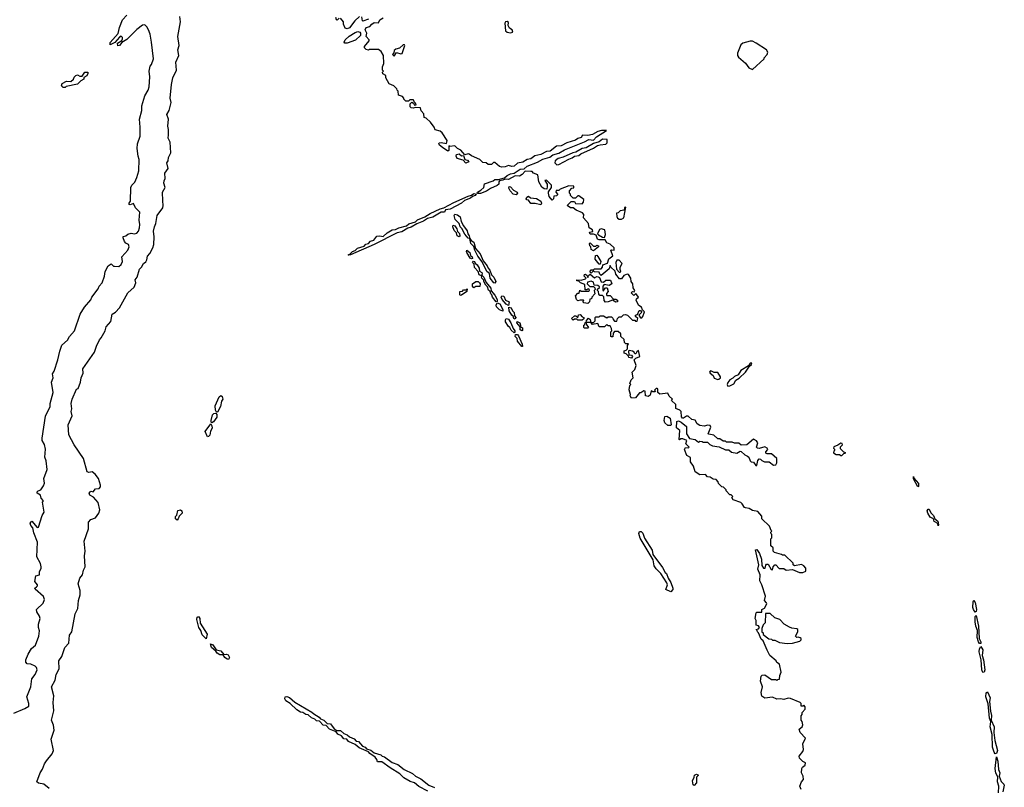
# Model space of a CAD drawing. Extents: x 2673034 to 2765626, y 830478 to 954748.
# Tile 39 of 126: x 2692748 to 2701546, y 879336 to 886195. Entities that reach past the tile are written whole.
import ezdxf

# ---------------------------------------------------------------- set-up
doc = ezdxf.new("R2010")
doc.units = 0

msp = doc.modelspace()

# ---------------------------------------------------------------- linework, layer by layer
at = {"layer": '0CON05XD'}
for points in [[(2692695, 879997.5), (2692795, 880040), (2692828.3, 880061.7), (2692828.8, 880085), (2692811.2, 880145), (2692846, 880235), (2692856.7, 880305), (2692886.1, 880343.9), (2692903.3, 880385), (2692897.5, 880405), (2692885, 880417.5), (2692847, 880437), (2692815, 880440), (2692802.5, 880455), (2692802.5, 880475), (2692823.3, 880525), (2692853.3, 880575), (2692890, 880605), (2692919.2, 880685), (2692926, 880735), (2692916.2, 880765), (2692916.7, 880795), (2692930, 880845), (2692926.2, 880865), (2692900, 880905), (2692898.8, 880925), (2692958.3, 880981.7), (2692970, 881015), (2692959.7, 881039.7), (2692887.5, 881105), (2692882.5, 881115), (2692898.3, 881128.3), (2692907.5, 881135), (2692906.4, 881146.4), (2692883.8, 881175), (2692891.2, 881225), (2692926.2, 881233.8), (2692925.8, 881265), (2692939.7, 881290.3), (2692940.8, 881305), (2692932.5, 881335), (2692901.2, 881395), (2692906, 881525), (2692875, 881610), (2692866.7, 881655), (2692846.2, 881675), (2692842.5, 881695), (2692855, 881712.5), (2692905, 881657.5), (2692915, 881660), (2692950, 881765), (2692966.1, 881793.9), (2692952.5, 881885), (2692960, 881895), (2692939.3, 881919.3), (2692932.5, 881945), (2692903.6, 881963.6), (2692902.5, 881975), (2692914.1, 881985.9), (2692936.4, 881993.6), (2692961.7, 882028.3), (2692970, 882055), (2692963.3, 882095), (2692992, 882175), (2692983.6, 882253.6), (2692973.8, 882285), (2692978.8, 882358.8), (2692968.8, 882398.8), (2692949.2, 882435), (2692948.6, 882455), (2692978.9, 882651.1), (2693005, 882708.8), (2693018.8, 882735), (2693018.8, 882765), (2693045.8, 882865), (2693032, 882955), (2693046.2, 882995), (2693040.8, 883029.2), (2693056.7, 883055), (2693090, 883155), (2693105.8, 883234.2), (2693124.1, 883285.9), (2693175, 883332.5), (2693193.3, 883365), (2693238.8, 883415), (2693287.5, 883565), (2693327.5, 883625), (2693385, 883692.5), (2693392.5, 883715), (2693449.7, 883790.3), (2693457.5, 883815), (2693485.7, 883844.3), (2693507, 883903), (2693512.5, 883945), (2693538, 883995), (2693565, 884013.3), (2693585, 883993.3), (2693595, 883991.2), (2693635, 883990), (2693655, 884007.5), (2693667.5, 884035), (2693661.2, 884075), (2693715, 884136.7), (2693726.4, 884166.4), (2693720, 884185), (2693697.7, 884197.7), (2693684.2, 884214.2), (2693672.5, 884245), (2693672.5, 884257.5), (2693695, 884264), (2693715, 884280), (2693745, 884288.8), (2693775, 884282.5), (2693795, 884288), (2693809.2, 884305), (2693817.1, 884335), (2693820, 884365), (2693814.2, 884405), (2693821.2, 884475), (2693783.8, 884515), (2693765, 884552.5), (2693735, 884540), (2693727.5, 884545), (2693727.5, 884555), (2693736.7, 884573.3), (2693740.8, 884695), (2693750.8, 884715), (2693777.2, 884742.8), (2693796, 884785), (2693812, 884845), (2693816, 884945), (2693805.8, 884975), (2693797.5, 885045), (2693800, 885085), (2693823.8, 885155), (2693825.6, 885235), (2693818.8, 885305), (2693840, 885385), (2693838, 885425), (2693867.5, 885515), (2693895.6, 885564.4), (2693904.2, 885595), (2693911.2, 885685), (2693903.3, 885735), (2693915, 885780), (2693926.7, 885795), (2693942.5, 885845), (2693926.7, 885995), (2693913.3, 886065), (2693897.5, 886105), (2693885, 886130), (2693865, 886150), (2693845, 886147.5), (2693795, 886107.5), (2693705, 886017.5), (2693660, 885990), (2693640, 885965), (2693625, 885960), (2693622.5, 885985), (2693660, 886010), (2693667, 886023), (2693667.5, 886035), (2693655, 886047.5), (2693640.7, 886039.3), (2693598.8, 885991.2), (2693555, 885970), (2693555, 885990), (2693627, 886073), (2693638.8, 886125), (2693666.4, 886193.6), (2693706.7, 886235)], [(2693285, 881205.6), (2693308.5, 881235), (2693317.1, 881275), (2693332.5, 881305), (2693328.2, 881405), (2693333.8, 881446.2), (2693322.9, 881535), (2693361.4, 881645), (2693362.5, 881705), (2693382.5, 881727.5), (2693426.3, 881743.7), (2693455, 881786.7), (2693463.8, 881815), (2693450.5, 881880.5), (2693407.9, 881927.9), (2693373.3, 881945), (2693368.8, 881965), (2693385, 881982.5), (2693405, 881977.5), (2693425, 882002.5), (2693456.7, 882005), (2693468.7, 882021.3), (2693470, 882035), (2693452, 882095), (2693421.2, 882135), (2693395, 882153.8), (2693365, 882148.8), (2693352, 882155), (2693319.2, 882275), (2693234.4, 882395), (2693187.5, 882485), (2693182, 882575), (2693216.2, 882655), (2693206.7, 882695), (2693213, 882717), (2693208.8, 882765), (2693216, 882804), (2693255, 882892.5), (2693270.7, 882899.3), (2693292, 882955), (2693295.7, 882995), (2693313.8, 883035), (2693311.2, 883075), (2693416.2, 883225), (2693432.7, 883277.3), (2693461.2, 883335), (2693477.3, 883352.7), (2693512, 883415), (2693519.3, 883450.7), (2693561.7, 883498.3), (2693575, 883562.5), (2693605, 883582.5), (2693640.5, 883619.5), (2693713.3, 883755), (2693770, 883805), (2693786.7, 883845), (2693780.7, 883869.3), (2693798.8, 883895), (2693817.5, 883965), (2693837.5, 883985), (2693855, 884017.5), (2693875, 884030), (2693885, 884050), (2693889.3, 884080.7), (2693910, 884105), (2693936.2, 884155), (2693947, 884187), (2693950, 884255), (2693943.9, 884303.9), (2693951.2, 884345), (2693963.3, 884375), (2693976.2, 884445), (2694026.2, 884515), (2694031.2, 884535), (2694027.5, 884575), (2694023.3, 884655), (2694047.5, 884695), (2694036.7, 884735), (2694037.5, 884755), (2694046.7, 884775), (2694046.2, 884825), (2694073.3, 884865), (2694062, 884915), (2694073.3, 884935), (2694076.2, 884965), (2694098, 885005), (2694092, 885102), (2694073.3, 885135), (2694078.8, 885165), (2694078.8, 885215), (2694072, 885245), (2694077.5, 885305), (2694062.7, 885347.3), (2694083.3, 885385), (2694101.2, 885455), (2694092, 885495), (2694103.8, 885615), (2694116.2, 885675), (2694148, 885745), (2694144, 885815), (2694171.2, 885875), (2694162, 885925), (2694172, 885965), (2694160, 886045), (2694184.4, 886175), (2694178.6, 886225)], [(2695601.7, 886208.3), (2695585, 886190), (2695580, 886195), (2695572.5, 886215)], [(2695785, 886222.5), (2695742.5, 886185), (2695695, 886122.5), (2695675, 886113.3), (2695655, 886120), (2695640, 886155), (2695640, 886175), (2695615, 886210)], [(2695865, 886200), (2695815, 886182.5), (2695810, 886185), (2695805, 886220)], [(2698223.3, 883233.3), (2698195, 883240), (2698188.3, 883231.7), (2698191.7, 883201.7), (2698216.2, 883196.2), (2698222.5, 883185), (2698215, 883170), (2698190, 883175), (2698188.3, 883188.3), (2698168.3, 883208.3), (2698150, 883215), (2698150, 883235), (2698168.3, 883241.7), (2698180, 883255), (2698180, 883285), (2698188.3, 883298.3), (2698165, 883300), (2698151.7, 883311.7), (2698148.3, 883338.3), (2698120, 883365), (2698118.3, 883388.3), (2698095, 883410), (2698061.7, 883408.3), (2698050, 883395), (2698048.3, 883361.7), (2698035, 883360), (2698030, 883365), (2698030, 883405), (2698040, 883415), (2698037, 883437), (2698025, 883460), (2698005, 883460), (2697995, 883470), (2697975, 883450), (2697925, 883450), (2697915, 883480), (2697865, 883470), (2697850, 883490), (2697810, 883490), (2697810, 883475), (2697830, 883445), (2697825, 883440), (2697795, 883440), (2697790, 883445), (2697790, 883465), (2697798.3, 883471.7), (2697801.7, 883488.3), (2697810, 883490), (2697811.7, 883508.3), (2697831.7, 883528.3), (2697847, 883517), (2697850, 883490), (2697875, 883490), (2697890, 883505), (2697890, 883535), (2697895, 883540), (2697925, 883540), (2697935, 883550), (2697965, 883550), (2697995, 883530), (2698005, 883540), (2698035, 883540), (2698048.3, 883528.3), (2698050, 883515), (2698061.7, 883501.7), (2698085, 883500), (2698090, 883525), (2698105, 883540), (2698125, 883540), (2698143, 883557), (2698161.7, 883561.7), (2698180, 883555), (2698225, 883510), (2698245, 883510), (2698251.7, 883501.7), (2698265, 883500), (2698270, 883525), (2698251.7, 883541.7), (2698250, 883555), (2698268.3, 883561.7), (2698283.3, 883595), (2698295, 883597.5), (2698307, 883583), (2698280, 883555), (2698295, 883530), (2698308.3, 883531.7), (2698317, 883543), (2698332.5, 883585), (2698312.5, 883602.5), (2698303.3, 883625), (2698280.9, 883640.9), (2698257.5, 883685), (2698260, 883700), (2698277.5, 883715), (2698255, 883747.5), (2698235, 883730), (2698212.5, 883755), (2698222.5, 883767.5), (2698237.5, 883762.5), (2698246.1, 883776.1), (2698230, 883800), (2698225.9, 883835.9), (2698212.5, 883855), (2698207.5, 883885), (2698188.3, 883918.3), (2698175, 883922.5), (2698145, 883910), (2698125, 883880), (2698108.3, 883878.3), (2698075, 883920), (2698068.3, 883948.3), (2698030, 883985), (2698025, 883997.5), (2698015, 883970), (2697945, 883910), (2697931.7, 883921.7), (2697925, 883940), (2697885, 883942.5), (2697875, 883950), (2697855, 883930), (2697843, 883943), (2697855, 883960), (2697875, 883960), (2697885, 883967.5), (2697945, 883970), (2697957, 883983), (2697960, 884005), (2697999.3, 884020.7), (2698011.7, 884058.3), (2698047.5, 884085), (2698030, 884135), (2698035, 884140), (2698060, 884135), (2698060, 884155), (2698025, 884190), (2697995, 884202.5), (2697978.3, 884228.3), (2697925, 884227.5), (2697912.5, 884235), (2697898.3, 884268.3), (2697875, 884280), (2697845, 884280), (2697840, 884295), (2697868.3, 884301.7), (2697867, 884317), (2697837.5, 884335), (2697830, 884375), (2697786.7, 884425), (2697787.5, 884455), (2697778.3, 884468.3), (2697721.7, 884491.7), (2697695, 884512.5), (2697670, 884515), (2697640, 884535), (2697675, 884570), (2697705, 884570), (2697715, 884552.5), (2697775, 884550), (2697787, 884563), (2697788.3, 884588.3), (2697745, 884620), (2697735, 884620), (2697715, 884600), (2697695, 884600), (2697670, 884625), (2697670, 884635), (2697660, 884645), (2697660, 884665), (2697681.7, 884688.3), (2697698.3, 884691.7), (2697698.3, 884708.3), (2697655, 884710), (2697578.3, 884681.7), (2697565, 884670), (2697541.7, 884668.3), (2697540, 884655), (2697557, 884633), (2697545, 884620), (2697521.7, 884618.3), (2697517.5, 884595), (2697505, 884582.5), (2697480, 884615), (2697472.5, 884645), (2697472.5, 884657.5), (2697500, 884695), (2697500, 884715), (2697455, 884760), (2697441.7, 884758.3), (2697460, 884725), (2697462.5, 884705), (2697458.3, 884681.7), (2697435, 884682.5), (2697415, 884697.5), (2697387.5, 884745), (2697378.3, 884808.3), (2697340, 884825), (2697327.7, 884837.7), (2697315, 884839.2), (2697265, 884841.9), (2697238.5, 884811.5), (2697215, 884796), (2697175, 884798.8), (2697115, 884767.3), (2697085, 884771.4), (2697065, 884760), (2697036.1, 884753.9), (2697028.8, 884745), (2697029.4, 884725), (2697015.9, 884714.1), (2696955, 884687.6), (2696918.1, 884661.9), (2696865, 884642), (2696840.8, 884640.8), (2696835.8, 884645), (2696840, 884655), (2696869.4, 884670.6), (2696895.8, 884694.2), (2696902.5, 884727.5), (2696980, 884755), (2696993.8, 884766.2), (2697025, 884767.1), (2697079.4, 884780.6), (2697105, 884803.8), (2697135, 884818.8), (2697166.9, 884823.1), (2697220.9, 884859.1), (2697255, 884862), (2697283, 884887), (2697375, 884921.1), (2697422, 884948), (2697485, 884967.5), (2697512.8, 884987.2), (2697565, 885002.9), (2697617.5, 885032.5), (2697794.2, 885105), (2697835, 885123.2), (2697875, 885118.8), (2697900.7, 885149.3), (2697990, 885205), (2697947.5, 885205), (2697914.6, 885195.4), (2697865, 885170), (2697825, 885161.4), (2697778, 885162), (2697765, 885143.8), (2697735, 885134.2), (2697715, 885119.2), (2697636.8, 885093.2), (2697585, 885068.8), (2697545, 885064), (2697489.5, 885020.5), (2697455, 885016), (2697405, 884990), (2697350.6, 884979.4), (2697315, 884952.9), (2697282.9, 884947.1), (2697245, 884922.5), (2697196.1, 884913.9), (2697165, 884887.5), (2697144.3, 884884.3), (2697115, 884893.3), (2697085, 884880), (2697055, 884877.5), (2697035, 884882.5), (2696995, 884917.5), (2696981.7, 884918.3), (2696965, 884900), (2696935, 884902.5), (2696915, 884916.7), (2696885, 884920), (2696860, 884945), (2696785, 884977.5), (2696765, 884993.3), (2696755, 884996.7), (2696725, 884987.5), (2696690, 885030), (2696660, 885045), (2696635, 885067.5), (2696592.5, 885062.5), (2696581.7, 885068.3), (2696582.5, 885025), (2696575, 885020), (2696525, 885052.5), (2696498.8, 885075), (2696493.3, 885085), (2696496.7, 885093.3), (2696515, 885096.2), (2696561.7, 885088.3), (2696568.8, 885115), (2696522.5, 885185), (2696505, 885197.5), (2696460.7, 885210.7), (2696452.5, 885235), (2696419.3, 885279.3), (2696380, 885315), (2696361.7, 885321.7), (2696360, 885355), (2696335, 885380), (2696328.3, 885408.3), (2696285, 885410), (2696265, 885403.3), (2696245, 885407.5), (2696237.5, 885415), (2696238.3, 885441.7), (2696251.7, 885458.3), (2696268.3, 885448.3), (2696275, 885430), (2696290, 885435), (2696285, 885450), (2696271.7, 885461.7), (2696270, 885475), (2696265, 885480), (2696235, 885480), (2696221.7, 885468.3), (2696198.3, 885468.3), (2696180, 885485), (2696180, 885495), (2696168.3, 885508.3), (2696131.7, 885521.7), (2696130, 885555), (2696120, 885565), (2696118.3, 885578.3), (2696090, 885605), (2696050.7, 885620.7), (2696020, 885675), (2696020, 885695), (2695991.7, 885711.7), (2695990, 885725), (2696000, 885735), (2695990, 885745), (2695990, 885775), (2696002.5, 885805), (2696000, 885875), (2695979.3, 885909.3), (2695955, 885930), (2695875, 885927.5), (2695865, 885922.5), (2695845, 885930), (2695830, 885945), (2695830, 885955), (2695870, 886005), (2695870, 886015), (2695842.5, 886045), (2695850, 886075), (2695834, 886105), (2695845, 886124), (2695877.3, 886132.7), (2695893.8, 886156.2), (2695915, 886171.1), (2695955, 886167.5), (2695966.2, 886195), (2695996.9, 886213.1)], [(2697135, 886077.5), (2697155, 886082.5), (2697150, 886105), (2697125, 886120), (2697113, 886143), (2697115, 886170), (2697105, 886177.5), (2697090, 886175), (2697082.5, 886165), (2697087.5, 886095), (2697105, 886082.5), (2697135, 886077.5)], [(2695654.3, 885984.3), (2695647.1, 885995), (2695656.7, 886015), (2695692.2, 886047.8), (2695745, 886080.9), (2695768.6, 886088.6), (2695786.7, 886085), (2695793.8, 886075), (2695793.3, 886055), (2695749.2, 886010.8), (2695675, 885984.4), (2695654.3, 885984.3)], [(2696095, 885870), (2696115, 885902.5), (2696155, 885890), (2696166, 885894), (2696190, 885965), (2696185, 885970), (2696175, 885970), (2696140.7, 885939.3), (2696108.3, 885931.7), (2696095, 885920), (2696091.7, 885898.3), (2696080, 885885), (2696095, 885870)], [(2699295, 885750), (2699400, 885845), (2699400, 885855), (2699427, 885883), (2699432.5, 885905), (2699420, 885925), (2699330, 885985), (2699295, 886002.5), (2699275, 886002.5), (2699210, 885985), (2699190.7, 885969.3), (2699163.3, 885895), (2699162.5, 885875), (2699170.7, 885860.7), (2699235, 885807.5), (2699263.6, 885763.6), (2699295, 885750)], [(2693155, 885590), (2693135, 885590), (2693120, 885605), (2693127.5, 885625), (2693165, 885646), (2693205, 885642.5), (2693230, 885665), (2693235, 885680), (2693250, 885695), (2693265, 885702.5), (2693285, 885690), (2693305, 885690), (2693330, 885725), (2693356.7, 885726.7), (2693357, 885713), (2693346.4, 885693.6), (2693321.7, 885678.3), (2693320, 885665), (2693295, 885650), (2693265, 885620), (2693163, 885597), (2693155, 885590)], [(2697548.3, 884898.3), (2697565, 884900), (2697655, 884950), (2697685, 884960), (2697704.1, 884975.9), (2697745, 884981.2), (2697762.5, 884997.5), (2697875, 885046.2), (2697910.5, 885069.5), (2697935, 885078), (2697985, 885082.5), (2697996.7, 885095), (2697997.5, 885125), (2697955, 885126.4), (2697926.8, 885103.2), (2697875, 885088), (2697809.8, 885050.2), (2697775, 885043.1), (2697718.5, 885011.5), (2697690, 885005), (2697605, 884965.5), (2697558.8, 884955), (2697532, 884935), (2697530, 884915), (2697548.3, 884898.3)], [(2696735, 884913.3), (2696710.7, 884940.7), (2696656.7, 884955), (2696648.8, 884975), (2696650.7, 884989.3), (2696675, 884996.7), (2696695, 884977.5), (2696715, 884980), (2696726.7, 884946.7), (2696748.3, 884938.3), (2696760, 884925), (2696735, 884913.3)], [(2697185, 884631.2), (2697157.5, 884635), (2697130, 884665), (2697118.3, 884688.3), (2697122.5, 884705), (2697135, 884702.5), (2697161.4, 884671.4), (2697192.5, 884655), (2697196.4, 884643.6), (2697185, 884631.2)], [(2695690.3, 884090.3), (2695683.3, 884095), (2695699.3, 884100.7), (2695722.9, 884125), (2695745, 884131.9), (2695765, 884152.1), (2695825, 884170), (2695842.2, 884187.8), (2695865, 884195.8), (2695883.8, 884216.2), (2695912, 884225), (2695940.5, 884259.5), (2695965, 884264.3), (2695995, 884257.5), (2696030.9, 884289.1), (2696075, 884316.2), (2696105, 884319.2), (2696135, 884334.3), (2696205, 884352.9), (2696225, 884370), (2696285, 884389.5), (2696303.6, 884406.4), (2696368, 884432), (2696415, 884463.1), (2696503.7, 884506.3), (2696537.5, 884512.5), (2696627.7, 884562.3), (2696755, 884619.1), (2696785, 884625.6), (2696805, 884640.5), (2696826.1, 884636.1), (2696818.1, 884625), (2696794, 884616), (2696775, 884599.2), (2696721.6, 884578.4), (2696695, 884556.9), (2696595, 884503.4), (2696553.6, 884496.4), (2696545, 884473.8), (2696515, 884473.9), (2696438.9, 884431.1), (2696392.1, 884417.9), (2696355.6, 884394.4), (2696297.9, 884372.1), (2696245, 884341.5), (2696215, 884333.6), (2696161.2, 884298.8), (2696120.8, 884289.2), (2695915.2, 884184.8), (2695705, 884093.1), (2695690.3, 884090.3)], [(2697405, 884540), (2697355, 884552.5), (2697315, 884553.8), (2697295, 884582.5), (2697280, 884585), (2697272.5, 884595), (2697280.7, 884609.3), (2697295, 884616.7), (2697313, 884603), (2697365.8, 884595.8), (2697405, 884572.5), (2697410, 884555), (2697405, 884540)], [(2698125, 884412.5), (2698146.2, 884425), (2698165, 884520), (2698153, 884517), (2698148.3, 884491.7), (2698113, 884487), (2698095, 884470), (2698080, 884465), (2698082.5, 884435), (2698090.7, 884420.7), (2698105, 884412.5), (2698125, 884412.5)], [(2696995, 883840.6), (2696983.7, 883843.7), (2696952.5, 883885), (2696946.7, 883926.7), (2696923.6, 883945), (2696880, 884030), (2696841.5, 884081.5), (2696814.4, 884135), (2696807, 884167), (2696779.6, 884195), (2696770, 884240), (2696755, 884242), (2696725, 884278.1), (2696698.5, 884328.5), (2696683.6, 884345), (2696673.5, 884375), (2696640.6, 884410.6), (2696629.4, 884445), (2696635, 884458.6), (2696661.3, 884451.3), (2696684, 884434), (2696692.4, 884392.4), (2696712.8, 884352.8), (2696747, 884307), (2696750.9, 884280.9), (2696763.8, 884265), (2696770, 884240), (2696781.7, 884221.7), (2696805.7, 884205.7), (2696821.4, 884151.4), (2696863.6, 884103.6), (2696889.5, 884039.5), (2696925.4, 883995.4), (2696933.4, 883973.4), (2696947.5, 883957.5), (2696962.5, 883915), (2696985.6, 883895.6), (2697003.3, 883855), (2696995, 883840.6)], [(2696675, 884253.8), (2696656, 884265), (2696650, 884290), (2696631.1, 884311.1), (2696617.1, 884345), (2696620.3, 884359.7), (2696635, 884354), (2696655.3, 884325.3), (2696661.5, 884301.5), (2696677.3, 884285), (2696681.4, 884265), (2696675, 884253.8)], [(2697975, 884250), (2697983.6, 884276.4), (2697976.7, 884316.7), (2697945, 884326.7), (2697929.3, 884320.7), (2697912.5, 884282.5), (2697921.2, 884271.2), (2697955, 884252.5), (2697975, 884250)], [(2697875, 884130), (2697853, 884143), (2697850, 884165), (2697842.5, 884175), (2697840, 884195), (2697845, 884200), (2697875, 884170), (2697895, 884170), (2697905, 884180), (2697920, 884175), (2697920, 884165), (2697875, 884130)], [(2696785, 884057.5), (2696774.5, 884064.5), (2696744, 884115), (2696740, 884125), (2696744.3, 884135.7), (2696770.8, 884115), (2696777.1, 884087.1), (2696792.5, 884075), (2696795, 884060), (2696785, 884057.5)], [(2697935, 884010), (2697925, 884010), (2697890, 884055), (2697891.7, 884088.3), (2697905, 884090), (2697915, 884080), (2697940, 884035), (2697935, 884010)], [(2696875, 883907.5), (2696855, 883916.2), (2696843.3, 883945), (2696811.1, 883981.1), (2696809.5, 884009.5), (2696794.2, 884024.2), (2696801.7, 884038.3), (2696811.2, 884035), (2696818.3, 884018.3), (2696835.8, 884005.8), (2696855, 883975.8), (2696858, 883948), (2696876.4, 883936.4), (2696880.6, 883925), (2696875, 883907.5)], [(2698115, 883940), (2698120, 883945), (2698112.5, 883962.5), (2698112.5, 883985), (2698130, 884015), (2698105, 884047.5), (2698085, 884047.5), (2698074, 884025), (2698080, 883965), (2698105, 883940), (2698115, 883940)], [(2697005, 883673.3), (2696974, 883715), (2696967.5, 883737.5), (2696956.7, 883745), (2696953.3, 883765), (2696938.5, 883778.5), (2696927.5, 883807.5), (2696913, 883823), (2696896.7, 883855), (2696896.7, 883866.7), (2696876.7, 883885), (2696874, 883896), (2696881.7, 883908.3), (2696895.6, 883895), (2696917.5, 883847.5), (2696956.9, 883796.9), (2696960.8, 883770.8), (2696995, 883732.5), (2697015.4, 883695.4), (2697015, 883677.5), (2697005, 883673.3)], [(2697825, 883660), (2697790, 883665), (2697780, 883675), (2697790, 883685), (2697785, 883690), (2697755, 883690), (2697735, 883682.5), (2697722.5, 883695), (2697713.6, 883726.4), (2697735, 883750), (2697748.3, 883751.7), (2697751.7, 883778.3), (2697765, 883770), (2697835, 883770), (2697840, 883775), (2697835, 883790), (2697821.7, 883788.3), (2697815, 883780), (2697801.7, 883781.7), (2697798.3, 883828.3), (2697760, 883845), (2697745, 883860), (2697725, 883862.5), (2697725, 883870), (2697765, 883867.5), (2697805, 883880), (2697810, 883885), (2697793, 883903), (2697795, 883917.5), (2697805, 883920), (2697818.3, 883908.3), (2697825, 883890), (2697831.7, 883908.3), (2697845, 883920), (2697885, 883887.5), (2697905, 883900), (2697918.3, 883898.3), (2697930, 883890), (2697945, 883852.5), (2697965, 883850), (2697985, 883867.5), (2698026.4, 883866.4), (2698040, 883835), (2698015, 883820), (2697971.7, 883828.3), (2697960, 883815), (2697960, 883775), (2697968.3, 883771.7), (2697970, 883785), (2697981.7, 883798.3), (2697998.3, 883798.3), (2698007.5, 883765), (2697991.7, 883748.3), (2697990, 883735), (2697995, 883730), (2698025, 883730), (2698055, 883697.5), (2698075, 883697.5), (2698088.3, 883688.3), (2698090, 883675), (2698075, 883670), (2698045, 883687.5), (2698005, 883672.5), (2697981.7, 883671.7), (2697970, 883685), (2697968.3, 883718.3), (2697955, 883730), (2697931.7, 883731.7), (2697923, 883743), (2697920, 883765), (2697910, 883775), (2697911.7, 883788.3), (2697928.3, 883801.7), (2697928.3, 883808.3), (2697915, 883820), (2697881.7, 883821.7), (2697875, 883850), (2697855, 883857.5), (2697821.7, 883848.3), (2697820, 883835), (2697841.7, 883811.7), (2697875, 883810), (2697888.3, 883798.3), (2697890, 883785), (2697880, 883775), (2697887.5, 883745), (2697860, 883715), (2697858.3, 883701.7), (2697841.7, 883698.3), (2697840, 883675), (2697825, 883660)], [(2696805, 883800), (2696793, 883813), (2696794.1, 883835.9), (2696825, 883856.7), (2696845, 883856), (2696857.5, 883845), (2696862.5, 883835), (2696859.3, 883810.7), (2696825, 883810), (2696805, 883800)], [(2696685, 883730), (2696680, 883735), (2696680, 883765), (2696705, 883770), (2696715, 883780), (2696737.5, 883782.5), (2696745, 883790), (2696742.5, 883765), (2696695, 883732.5), (2696685, 883730)], [(2697115, 883640), (2697095, 883654.2), (2697059.5, 883695), (2697051.5, 883715), (2697055, 883728), (2697075, 883724.4), (2697090, 883690), (2697121.2, 883675), (2697115, 883640)], [(2697065, 883591.2), (2697035, 883603.8), (2697010, 883630), (2697005.8, 883645), (2697015, 883663.8), (2697037.1, 883657.1), (2697065.7, 883605), (2697065, 883591.2)], [(2697175, 883519.2), (2697162.2, 883525), (2697157.5, 883545), (2697144.1, 883554.1), (2697122.3, 883592.3), (2697120, 883625), (2697139.5, 883619.5), (2697152, 883592), (2697167.5, 883577.5), (2697168.3, 883548.3), (2697182.5, 883535), (2697175, 883519.2)], [(2697775, 883510), (2697735, 883510), (2697725, 883520), (2697705, 883520), (2697695, 883510), (2697680, 883525), (2697705, 883550), (2697718.3, 883548.3), (2697735, 883530), (2697741.7, 883558.3), (2697755, 883560), (2697775, 883540), (2697790, 883535), (2697788.3, 883521.7), (2697775, 883510)], [(2697165, 883398), (2697139.7, 883419.7), (2697128.8, 883445), (2697114.3, 883454.3), (2697090, 883495), (2697087.5, 883512.5), (2697095, 883523.8), (2697115, 883519.4), (2697137.5, 883485), (2697156.9, 883435), (2697172.5, 883415), (2697173.8, 883405), (2697165, 883398)], [(2697235, 883413.8), (2697220, 883425), (2697219.3, 883449.3), (2697190, 883485), (2697192.9, 883497.1), (2697216.2, 883485), (2697223.6, 883466.4), (2697221.7, 883451.7), (2697240.3, 883440.3), (2697241.7, 883418.3), (2697235, 883413.8)], [(2697235, 883273.8), (2697195, 883321.2), (2697192.9, 883345), (2697174.2, 883365), (2697179.2, 883380.8), (2697195, 883380.6), (2697205, 883368.8), (2697237.8, 883295), (2697240, 883275), (2697235, 883273.8)], [(2699730, 879315), (2699720, 879345), (2699732.5, 879385), (2699753, 879407), (2699748, 879435), (2699733.3, 879465), (2699737, 879503), (2699743.6, 879516.4), (2699767.5, 879535), (2699770, 879555), (2699747, 879567), (2699717, 879597), (2699712.5, 879615), (2699746.7, 879655), (2699753.3, 879675), (2699747, 879723), (2699770, 879775), (2699722.5, 879825), (2699712.5, 879855), (2699740, 879875), (2699746.7, 879895), (2699740, 879925), (2699730, 879935), (2699730, 879975), (2699740, 879985), (2699740, 880005), (2699767, 880033), (2699767.5, 880055), (2699755, 880070), (2699745, 880060), (2699731.7, 880061.7), (2699730, 880085), (2699723, 880093), (2699635, 880130), (2699615, 880131.2), (2699575, 880120), (2699545, 880126.2), (2699515, 880123.3), (2699475, 880141.2), (2699405, 880133.3), (2699379.3, 880149.3), (2699373, 880183), (2699386.7, 880235), (2699367.5, 880285), (2699375, 880330), (2699383, 880337), (2699405, 880340), (2699465, 880300), (2699505, 880300), (2699515, 880290), (2699521.7, 880298.3), (2699538.3, 880301.7), (2699540, 880335), (2699552.5, 880365), (2699537, 880437), (2699515, 880450), (2699506.4, 880466.4), (2699450, 880515), (2699428.3, 880561.7), (2699390, 880645), (2699375, 880660), (2699350, 880715), (2699340, 880725), (2699338.3, 880738.3), (2699330, 880745), (2699348.3, 880751.7), (2699360, 880765), (2699348.3, 880778.3), (2699330, 880785), (2699330, 880825), (2699320, 880845), (2699330, 880895), (2699335, 880900), (2699378.3, 880901.7), (2699380, 880925), (2699403, 880937), (2699423.3, 880975), (2699422.5, 880985), (2699403.8, 881005), (2699411.2, 881045), (2699380, 881145), (2699361.7, 881181.7), (2699363.3, 881235), (2699344, 881285), (2699353, 881323), (2699323, 881457), (2699335, 881460), (2699360, 881425), (2699377.5, 881375), (2699378.3, 881318.3), (2699393, 881293), (2699410, 881295), (2699415, 881320), (2699421.7, 881328.3), (2699435, 881330), (2699461.7, 881281.7), (2699475, 881280), (2699480, 881305), (2699495, 881322.5), (2699505, 881322.5), (2699535, 881292.5), (2699575, 881292.5), (2699597, 881277), (2699655, 881281.2), (2699715, 881256.2), (2699745, 881253.8), (2699772.5, 881267.5), (2699773, 881293), (2699755.9, 881315.9), (2699735, 881326.2), (2699670, 881315), (2699660, 881325), (2699658.3, 881338.3), (2699585, 881410), (2699565, 881410), (2699555, 881417.5), (2699493, 881433), (2699480, 881445), (2699480, 881475), (2699460, 881495), (2699460, 881555), (2699470, 881565), (2699470, 881595), (2699461.7, 881601.7), (2699460, 881615), (2699470, 881625), (2699461.7, 881631.7), (2699448.3, 881668.3), (2699380, 881735), (2699378.3, 881758.3), (2699345, 881800), (2699295, 881810), (2699267, 881827), (2699235, 881832.5), (2699225, 881837.5), (2699205, 881867.5), (2699191.2, 881881.2), (2699122.5, 881905), (2699110, 881925), (2699120, 881935), (2699105, 881950), (2699095, 881950), (2699060, 881985), (2699060, 881995), (2699038.3, 882018.3), (2699021.7, 882021.7), (2698991.7, 882051.7), (2698990, 882065), (2698970, 882085), (2698945, 882090), (2698917, 882107), (2698895, 882110), (2698875, 882130), (2698825, 882127.5), (2698782.5, 882155), (2698767.5, 882205), (2698743.3, 882245), (2698741.7, 882281.7), (2698710, 882300), (2698687.5, 882355), (2698698.3, 882371.7), (2698725, 882370), (2698730, 882375), (2698700, 882405), (2698710, 882435), (2698675, 882450), (2698655, 882450), (2698645, 882440), (2698640, 882445), (2698647.5, 882525), (2698618.3, 882548.3), (2698620, 882605), (2698635, 882610), (2698658.3, 882598.3), (2698705, 882560), (2698707.5, 882495), (2698733, 882453), (2698783.9, 882443.9), (2698815, 882420), (2698825, 882430), (2698847, 882427), (2698855, 882420), (2698895, 882420), (2698915, 882400), (2698938.3, 882388.3), (2698997, 882377), (2699055, 882350), (2699085, 882350), (2699108.3, 882331.7), (2699155, 882322.5), (2699185, 882340), (2699195, 882337.5), (2699226.4, 882306.4), (2699252.5, 882295), (2699262.5, 882285), (2699275, 882252.5), (2699285, 882243.3), (2699305, 882240), (2699325, 882210), (2699335, 882210), (2699342.5, 882255), (2699355, 882270), (2699368.3, 882268.3), (2699380, 882255), (2699403.6, 882243.6), (2699445, 882243.8), (2699484, 882214), (2699505, 882217.5), (2699513.8, 882235), (2699513.3, 882275), (2699465.8, 882315.8), (2699426.4, 882316.4), (2699415, 882322.5), (2699416.7, 882335), (2699432.5, 882355), (2699427.5, 882365), (2699405, 882377.5), (2699356.4, 882363.6), (2699340, 882365), (2699333.3, 882375), (2699342.5, 882415), (2699333, 882433), (2699305, 882446.7), (2699245, 882396.2), (2699195, 882392.5), (2699175, 882410), (2699135, 882410), (2699115, 882420), (2699065, 882420), (2699055, 882430), (2699035, 882430), (2699005, 882450), (2698985, 882450), (2698951.7, 882481.7), (2698905, 882490), (2698900, 882495), (2698922.5, 882555), (2698919.3, 882569.3), (2698897, 882573), (2698865, 882562.5), (2698825, 882567.5), (2698802.5, 882585), (2698785, 882617.5), (2698753, 882623), (2698721.7, 882651.7), (2698705, 882652.5), (2698680, 882635), (2698670, 882635), (2698662.5, 882645), (2698660, 882695), (2698647, 882707), (2698611.7, 882721.7), (2698610, 882755), (2698571.7, 882791.7), (2698580, 882805), (2698551.7, 882831.7), (2698538.3, 882858.3), (2698468.3, 882848.3), (2698450, 882865), (2698450, 882895), (2698445, 882900), (2698435, 882900), (2698420, 882885), (2698430, 882875), (2698425, 882870), (2698405, 882870), (2698391.7, 882878.3), (2698380.7, 882839.3), (2698365, 882827.5), (2698340, 882835), (2698337, 882877), (2698325, 882880), (2698298.3, 882861.7), (2698285, 882860), (2698250, 882815), (2698213.9, 882813.9), (2698203.6, 882833.6), (2698206.7, 882845), (2698193.3, 882886.7), (2698200, 882925), (2698207.5, 882935), (2698200, 882945), (2698213, 882977), (2698230, 882995), (2698220, 883045), (2698245, 883070), (2698257.5, 883105), (2698240, 883155), (2698255, 883170), (2698290, 883185), (2698278.3, 883238.3), (2698261.7, 883228.3), (2698255, 883210), (2698245, 883210), (2698240, 883225), (2698223.3, 883233.3)], [(2699075, 882920), (2699095, 882923.3), (2699129.3, 882940.7), (2699146.7, 882975), (2699177.5, 882992.5), (2699233.2, 883046.8), (2699270, 883100), (2699288, 883115), (2699290, 883125), (2699275, 883125.4), (2699259.1, 883100.9), (2699191.1, 883058.9), (2699168.3, 883021.7), (2699135, 883007.7), (2699119.7, 882990.3), (2699092.7, 882977.3), (2699075, 882952.5), (2699071.1, 882935), (2699075, 882920)], [(2698985, 882980), (2698995, 882983.3), (2699010, 882995), (2699010, 883005), (2698985, 883042.5), (2698955, 883042.5), (2698925, 883056.7), (2698917, 883053), (2698913.3, 883045), (2698918.8, 883035), (2698943.8, 883015), (2698955, 882991.2), (2698985, 882980)], [(2694515, 882688.6), (2694505, 882688.8), (2694496.8, 882706.7), (2694494, 882745), (2694528.9, 882825), (2694545, 882836.2), (2694557.8, 882827.8), (2694563.1, 882805), (2694550, 882785), (2694542.6, 882737.4), (2694515, 882688.6)], [(2694465, 882592), (2694458, 882598), (2694457.9, 882615), (2694470.7, 882665), (2694482.8, 882677.2), (2694499.8, 882679.8), (2694508.2, 882668.2), (2694508, 882642), (2694478.5, 882601.5), (2694465, 882592)], [(2694425, 882467.5), (2694406.1, 882515), (2694455, 882584), (2694465.4, 882565.4), (2694466.5, 882545), (2694452.9, 882517.1), (2694446.6, 882483.4), (2694435, 882469.2), (2694425, 882467.5)], [(2698538.3, 882568.3), (2698511.7, 882591.7), (2698507.5, 882615), (2698511.7, 882648.3), (2698531.7, 882651.7), (2698560, 882635), (2698570, 882575), (2698565, 882570), (2698538.3, 882568.3)], [(2700095, 882300), (2700111.7, 882318.3), (2700130, 882325), (2700111.7, 882331.7), (2700081.7, 882361.7), (2700081.7, 882378.3), (2700100, 882395), (2700098.3, 882408.3), (2700085, 882410), (2700058.3, 882391.7), (2700021.7, 882378.3), (2700020, 882365), (2700028.3, 882358.3), (2700030, 882345), (2700021.7, 882338.3), (2700020, 882325), (2700045, 882310), (2700075, 882310), (2700085, 882300), (2700095, 882300)], [(2700775, 882020), (2700735, 882093.3), (2700735, 882112.5), (2700738.3, 882098.3), (2700779.1, 882049.1), (2700780, 882025), (2700775, 882020)], [(2694155, 881724.2), (2694139.6, 881735), (2694140, 881755), (2694151.5, 881768.5), (2694162, 881808), (2694185, 881814.4), (2694198, 881805), (2694198.6, 881785), (2694172.6, 881757.4), (2694165.4, 881734.6), (2694155, 881724.2)], [(2700955, 881672), (2700951.7, 881691.7), (2700920.9, 881710.9), (2700914, 881734), (2700885, 881749.4), (2700861.4, 881785), (2700855.7, 881805), (2700865, 881822), (2700875, 881820), (2700889.1, 881789.1), (2700912.9, 881765), (2700926.1, 881736.1), (2700950.8, 881715), (2700958.3, 881681.7), (2700955, 881672)], [(2698565, 881081.2), (2698523, 881103), (2698537.5, 881145), (2698531.8, 881161.8), (2698477.6, 881247.6), (2698435, 881287.8), (2698417.3, 881315), (2698409.1, 881369.1), (2698292.1, 881562.1), (2698279.6, 881605), (2698285, 881621.4), (2698300.9, 881620.9), (2698316.6, 881606.6), (2698332.4, 881562.4), (2698400, 881455), (2698405.7, 881415), (2698491.1, 881301.1), (2698515, 881256.7), (2698528.8, 881245), (2698541.2, 881205), (2698567.3, 881167.3), (2698584, 881115), (2698585.6, 881104.4), (2698565, 881081.2)], [(2693012.5, 879325), (2692965, 879363.3), (2692915, 879373.1), (2692901.4, 879385), (2692930, 879465), (2692952.4, 879497.6), (2692968.6, 879545), (2692987, 879573), (2693039.2, 879635), (2693050.6, 879665), (2693030, 879765), (2693055.7, 879845), (2693051.2, 879891.2), (2693032.5, 879935), (2693052.3, 880017.7), (2693046, 880095), (2693052.3, 880152.3), (2693032, 880235), (2693065.9, 880294.1), (2693075, 880342.5), (2693099.2, 880395), (2693097.1, 880465), (2693124.3, 880505), (2693150, 880585), (2693187.5, 880625), (2693192.5, 880695), (2693214, 880726), (2693243.8, 880885), (2693267.5, 880935), (2693274.3, 881005), (2693287.8, 881055), (2693288.2, 881095), (2693268.9, 881155), (2693285, 881205.6)], [(2701285, 880900), (2701269.7, 880925), (2701266.4, 880943.6), (2701267.5, 880992.5), (2701275, 881007.5), (2701286.4, 880986.4), (2701296.7, 880925), (2701294, 880906), (2701285, 880900)], [(2694415, 880662.5), (2694378.3, 880698.3), (2694366.4, 880736.4), (2694348, 880765), (2694330, 880835), (2694335, 880856.7), (2694345, 880862), (2694357.7, 880845), (2694361.1, 880801.1), (2694423.8, 880705), (2694415, 880662.5)], [(2699605, 880620), (2699655, 880623.3), (2699718.8, 880641.2), (2699730, 880655), (2699730, 880665), (2699720.7, 880670.7), (2699705, 880676.7), (2699693.6, 880673.6), (2699680, 880685), (2699702.5, 880725), (2699700, 880745), (2699691.7, 880751.7), (2699647, 880757), (2699626.4, 880766.4), (2699580, 880795), (2699540, 880835), (2699495, 880850), (2699455, 880890), (2699411.7, 880888.3), (2699410, 880805), (2699391.7, 880788.3), (2699380, 880755), (2699380, 880725), (2699390, 880715), (2699391.7, 880701.7), (2699441.7, 880661.7), (2699465, 880660), (2699475, 880650), (2699495, 880650), (2699538.3, 880628.3), (2699605, 880620)], [(2701335, 880620), (2701325, 880620), (2701315, 880636.7), (2701303.4, 880675), (2701307.5, 880737.5), (2701291.2, 880775), (2701286.5, 880815), (2701287, 880863), (2701295, 880872.5), (2701317.1, 880775), (2701320.6, 880665), (2701335.7, 880635), (2701335, 880620)], [(2694615, 880478.5), (2694600.7, 880480.7), (2694581.4, 880495), (2694565, 880520), (2694535, 880518.5), (2694513.2, 880533.2), (2694501.1, 880551.1), (2694461.9, 880585), (2694452.3, 880617.7), (2694475, 880609.1), (2694503.9, 880563.9), (2694546.2, 880556.2), (2694571.2, 880521.2), (2694595, 880525.4), (2694609.3, 880519.3), (2694623.4, 880495), (2694615, 880478.5)], [(2701355, 880360.6), (2701344.3, 880384.2), (2701340, 880475), (2701322.6, 880545), (2701325, 880573.8), (2701335, 880593.3), (2701353.3, 880565), (2701348.1, 880515), (2701361.4, 880475), (2701371.8, 880385), (2701365, 880365.8), (2701355, 880360.6)], [(2696395, 879300), (2696313.3, 879343.3), (2696275, 879376.7), (2696238.3, 879388.3), (2696181.7, 879421.7), (2696145, 879456.2), (2696058.8, 879508.8), (2695985, 879563.8), (2695956.4, 879563.6), (2695945, 879562.5), (2695940, 879585), (2695925, 879603.8), (2695877.6, 879637.6), (2695865, 879653.8), (2695780, 879690), (2695745, 879718.8), (2695686.4, 879746.4), (2695670, 879765), (2695645, 879767.5), (2695622.5, 879795), (2695590.8, 879810.8), (2695575, 879832.5), (2695516.4, 879856.4), (2695485, 879886.7), (2695460.9, 879890.9), (2695427.5, 879927.5), (2695399.1, 879929.1), (2695385, 879945.8), (2695355, 879956), (2695325, 879983.8), (2695305, 879986), (2695277.5, 880005), (2695258.3, 880008.3), (2695225, 880027.5), (2695165, 880083.8), (2695125, 880110), (2695117.3, 880125), (2695121.2, 880145), (2695135, 880147.9), (2695158.8, 880138.8), (2695205, 880095.6), (2695358.1, 880008.1), (2695375, 879991.4), (2695424, 879964), (2695435, 879948.8), (2695466.5, 879936.5), (2695495, 879906.2), (2695524.2, 879904.2), (2695557, 879857), (2695582.5, 879842.5), (2695615, 879844.3), (2695645, 879816.2), (2695675, 879804.2), (2695695, 879786.2), (2695737.7, 879767.7), (2695755, 879749.2), (2695775.5, 879745.5), (2695812.1, 879702.1), (2695835, 879695.8), (2695848.3, 879678.3), (2695886.3, 879666.3), (2695914.3, 879644.3), (2695976.2, 879626.2), (2695987.5, 879615), (2696008.6, 879608.6), (2696075, 879558), (2696128.3, 879538.3), (2696183.3, 879495), (2696258.3, 879458.3), (2696283.8, 879435), (2696331.2, 879411.2), (2696403.8, 879355), (2696453.9, 879333.9)], [(2701465, 879636.2), (2701455, 879650.8), (2701442.1, 879695), (2701437.7, 879807.7), (2701420, 879875), (2701424.6, 879924.6), (2701413.6, 879955), (2701400.8, 880080.8), (2701381.8, 880145), (2701385, 880180), (2701395, 880190), (2701420, 880135), (2701413.8, 880103.8), (2701421.9, 880015), (2701432.3, 879977.7), (2701430, 879935), (2701456.9, 879875), (2701453.8, 879825), (2701462.9, 879755), (2701486.9, 879665), (2701475, 879636.7), (2701465, 879636.2)], [(2701493.8, 879285), (2701496.2, 879345), (2701484.3, 879385), (2701489.5, 879429.5), (2701471.9, 879461.9), (2701463.1, 879503.1), (2701475, 879607.5), (2701488.3, 879568.3), (2701495.8, 879495), (2701506, 879465), (2701500, 879435), (2701518.8, 879388.8), (2701543.3, 879365), (2701546.2, 879355), (2701533.3, 879295)], [(2698775, 879353.3), (2698765, 879357.5), (2698760, 879395), (2698776.2, 879425), (2698779.2, 879445), (2698795, 879452.9), (2698813.8, 879445), (2698795.8, 879425), (2698795.6, 879375), (2698775, 879353.3)]]:
    msp.add_lwpolyline(points, dxfattribs=at)

doc.saveas('drawing.dxf')
